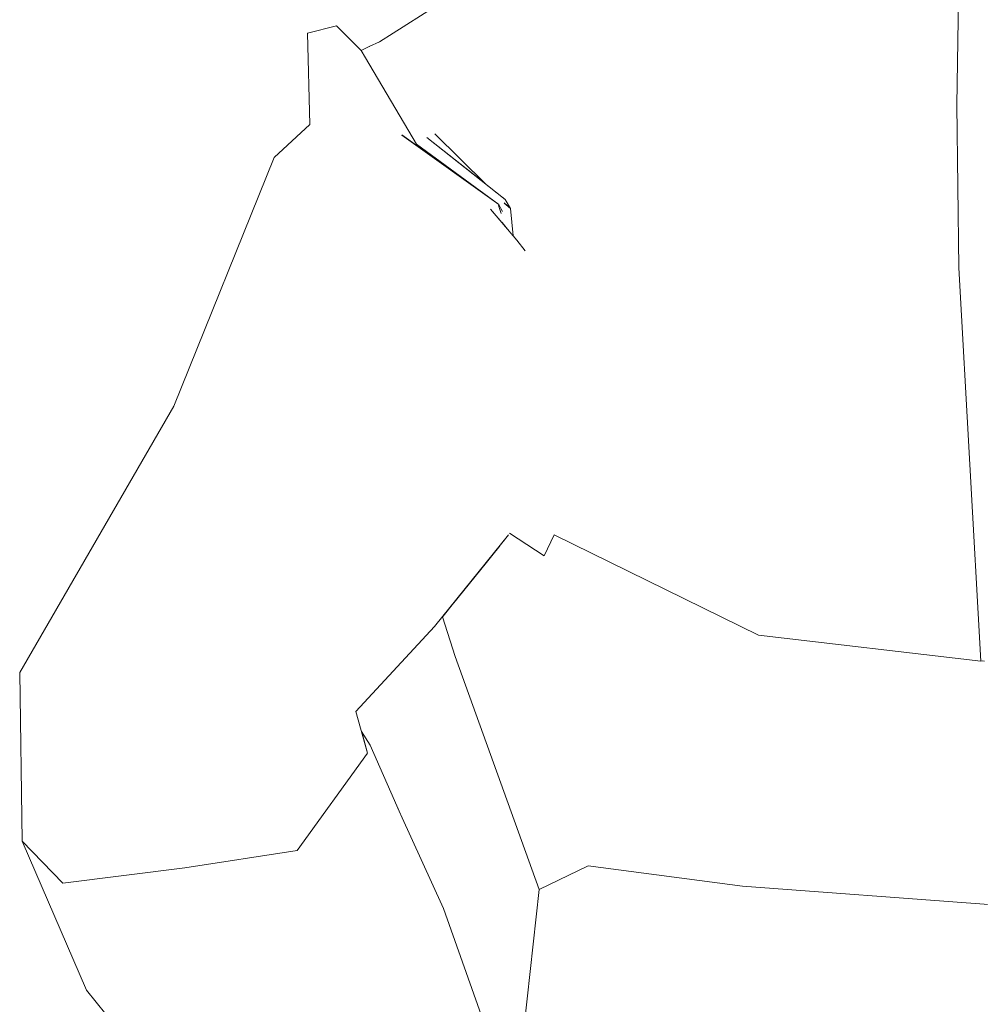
# Model space of a CAD drawing. Header units: millimetres. Extents: x 0 to 650, y -1 to 707.
# Tile 96 of 256: x 477 to 480.31, y 347.74 to 351.12. Entities that reach past the tile are written whole.
import ezdxf
from ezdxf.xclip import XClip

# ---------------------------------------------------------------- set-up
doc = ezdxf.new("R2010")
doc.units = ezdxf.units.MM
doc.header["$MEASUREMENT"] = 0
doc.header["$XCLIPFRAME"] = 0
doc.linetypes.add('Wipeout_Contour', pattern=[1000, 0, -1000])
doc.layers.add('Interior - Mobiliário .ARQ', color=7, linetype='Continuous')

# ---------------------------------------------------------------- blocks, each defined once
blk = doc.blocks.new('Desenho_2_2', base_point=(960.5741, 336.178))
at = {"color": 254, "linetype": 'Wipeout_Contour', "lineweight": 0, "ltscale": 1783.779207}
blk.add_wipeout([(479.1508, 350.7672), (480.2264, 351.4006), (479.4422, 351.4574)], dxfattribs=at).dxf.layer = 'Interior - Mobiliário .ARQ'
at = {"color": 254, "linetype": 'Wipeout_Contour', "lineweight": 0, "ltscale": 1779.694355}
blk.add_wipeout([(478.7085, 350.3643), (478.3185, 350.5394), (478.2378, 350.5251)], dxfattribs=at).dxf.layer = 'Interior - Mobiliário .ARQ'
at = {"color": 254, "linetype": 'Wipeout_Contour', "lineweight": 0, "ltscale": 1776.179411}
blk.add_wipeout([(478.4262, 349.039), (478.5211, 349.4411), (478.0312, 348.7805)], dxfattribs=at).dxf.layer = 'Interior - Mobiliário .ARQ'
at = {"color": 254, "linetype": 'Wipeout_Contour', "lineweight": 0, "ltscale": 1777.119794}
blk.add_wipeout([(478.9526, 348.2175), (479.4828, 348.1481), (479.267, 348.7327)], dxfattribs=at).dxf.layer = 'Interior - Mobiliário .ARQ'
at = {"color": 254, "linetype": 'Wipeout_Contour', "lineweight": 0, "ltscale": 1775.885519}
blk.add_wipeout([(478.1962, 348.6044), (478.3095, 348.3952), (478.2045, 348.6315)], dxfattribs=at).dxf.layer = 'Interior - Mobiliário .ARQ'
at = {"color": 254, "linetype": 'Wipeout_Contour', "lineweight": 0, "ltscale": 1774.47995}
blk.add_wipeout([(478.0686, 348.0066), (478.259, 347.694), (478.4566, 348.0712)], dxfattribs=at).dxf.layer = 'Interior - Mobiliário .ARQ'
at = {"color": 254, "linetype": 'Wipeout_Contour', "lineweight": 0, "ltscale": 1782.966829}
blk.add_wipeout([(480.2264, 351.4006), (479.1508, 350.7672), (480.2187, 350.8284)], dxfattribs=at).dxf.layer = 'Interior - Mobiliário .ARQ'
at = {"color": 254, "linetype": 'Wipeout_Contour', "lineweight": 0, "ltscale": 1778.853115}
blk.add_wipeout([(478.6479, 350.3185), (478.7085, 350.3643), (478.2378, 350.5251)], dxfattribs=at).dxf.layer = 'Interior - Mobiliário .ARQ'
at = {"color": 254, "linetype": 'Wipeout_Contour', "lineweight": 0, "ltscale": 1775.709328}
blk.add_wipeout([(478.0312, 348.7805), (478.1555, 348.747), (478.4262, 349.039)], dxfattribs=at).dxf.layer = 'Interior - Mobiliário .ARQ'
at = {"color": 254, "linetype": 'Wipeout_Contour', "lineweight": 0, "ltscale": 1775.115477}
blk.add_wipeout([(478.2045, 348.6315), (478.175, 348.6786), (478.1962, 348.6044)], dxfattribs=at).dxf.layer = 'Interior - Mobiliário .ARQ'
at = {"color": 254, "linetype": 'Wipeout_Contour', "lineweight": 0, "ltscale": 1774.438381}
blk.add_wipeout([(478.4566, 348.0712), (478.3095, 348.3952), (478.0686, 348.0066)], dxfattribs=at).dxf.layer = 'Interior - Mobiliário .ARQ'
at = {"color": 254, "linetype": 'Wipeout_Contour', "lineweight": 0, "ltscale": 1773.126947}
blk.add_wipeout([(477.6153, 347.812), (477.9078, 347.4968), (478.259, 347.694)], dxfattribs=at).dxf.layer = 'Interior - Mobiliário .ARQ'
at = {"color": 254, "linetype": 'Wipeout_Contour', "lineweight": 0, "ltscale": 2372.583316}
blk.add_wipeout([(478.6451, 350.4841), (478.6184, 350.4714), (478.6569, 350.4257), (478.6545, 350.4557)], dxfattribs=at).dxf.layer = 'Interior - Mobiliário .ARQ'
at = {"color": 254, "linetype": 'Wipeout_Contour', "lineweight": 0, "ltscale": 2371.222826}
blk.add_wipeout([(478.5211, 349.4411), (478.4262, 349.039), (478.9727, 349.8691), (478.9948, 349.9122)], dxfattribs=at).dxf.layer = 'Interior - Mobiliário .ARQ'
at = {"color": 254, "linetype": 'Wipeout_Contour', "lineweight": 0, "ltscale": 1773.208855}
blk.add_wipeout([(478.259, 347.694), (478.0686, 348.0066), (477.6153, 347.812)], dxfattribs=at).dxf.layer = 'Interior - Mobiliário .ARQ'
at = {"color": 254, "linetype": 'Wipeout_Contour', "lineweight": 0, "ltscale": 3556.007179}
blk.add_wipeout([(478.4262, 349.039), (478.68, 349.3538), (478.726, 349.4313), (478.7413, 349.4633), (478.8039, 349.5838), (478.9727, 349.8691)], dxfattribs=at).dxf.layer = 'Interior - Mobiliário .ARQ'
at = {"color": 254, "linetype": 'Wipeout_Contour', "lineweight": 0, "ltscale": 1773.678165}
blk.add_wipeout([(478.0686, 348.0066), (477.9547, 348.27), (477.5692, 348.2105)], dxfattribs=at).dxf.layer = 'Interior - Mobiliário .ARQ'
at = {"color": 254, "linetype": 'Wipeout_Contour', "lineweight": 0, "ltscale": 1777.844397}
blk.add_wipeout([(478.6479, 350.3185), (478.1997, 349.73), (478.5211, 349.4411)], dxfattribs=at).dxf.layer = 'Interior - Mobiliário .ARQ'
at = {"color": 254, "linetype": 'Wipeout_Contour', "lineweight": 0, "ltscale": 1773.515137}
blk.add_wipeout([(477.5692, 348.2105), (477.6153, 347.812), (478.0686, 348.0066)], dxfattribs=at).dxf.layer = 'Interior - Mobiliário .ARQ'
at = {"color": 254, "linetype": 'Wipeout_Contour', "lineweight": 0, "ltscale": 1777.119548}
blk.add_wipeout([(478.2378, 350.5251), (477.8308, 349.8933), (478.1997, 349.73)], dxfattribs=at).dxf.layer = 'Interior - Mobiliário .ARQ'
at = {"color": 254, "linetype": 'Wipeout_Contour', "lineweight": 0, "ltscale": 2372.023348}
blk.add_wipeout([(478.6479, 350.3185), (478.5211, 349.4411), (478.9948, 349.9122), (478.9552, 349.9918)], dxfattribs=at).dxf.layer = 'Interior - Mobiliário .ARQ'
at = {"color": 254, "linetype": 'Wipeout_Contour', "lineweight": 0, "ltscale": 1774.463249}
blk.add_wipeout([(478.1962, 348.6044), (477.9547, 348.27), (478.0686, 348.0066)], dxfattribs=at).dxf.layer = 'Interior - Mobiliário .ARQ'
at = {"color": 254, "linetype": 'Wipeout_Contour', "lineweight": 0, "ltscale": 1772.433819}
blk.add_wipeout([(477.6153, 347.812), (477.5692, 348.2105), (477.1503, 348.1586)], dxfattribs=at).dxf.layer = 'Interior - Mobiliário .ARQ'
at = {"color": 254, "linetype": 'Wipeout_Contour', "lineweight": 0, "ltscale": 1779.008496}
blk.add_wipeout([(478.1997, 349.73), (478.6479, 350.3185), (478.2378, 350.5251)], dxfattribs=at).dxf.layer = 'Interior - Mobiliário .ARQ'
at = {"color": 254, "linetype": 'Wipeout_Contour', "lineweight": 0, "ltscale": 1774.900467}
blk.add_wipeout([(478.0686, 348.0066), (478.3095, 348.3952), (478.1962, 348.6044)], dxfattribs=at).dxf.layer = 'Interior - Mobiliário .ARQ'
at = {"color": 254, "linetype": 'Wipeout_Contour', "lineweight": 0, "ltscale": 1772.021691}
blk.add_wipeout([(477.1503, 348.1586), (477.2316, 347.7911), (477.6153, 347.812)], dxfattribs=at).dxf.layer = 'Interior - Mobiliário .ARQ'
at = {"color": 254, "linetype": 'Wipeout_Contour', "lineweight": 0, "ltscale": 1779.171455}
blk.add_wipeout([(478.7085, 350.3643), (478.6184, 350.4714), (478.2726, 350.6895)], dxfattribs=at).dxf.layer = 'Interior - Mobiliário .ARQ'
at = {"color": 254, "linetype": 'Wipeout_Contour', "lineweight": 0, "ltscale": 1779.505962}
blk.add_wipeout([(478.6479, 350.3185), (478.9552, 349.9918), (478.8142, 350.1536)], dxfattribs=at).dxf.layer = 'Interior - Mobiliário .ARQ'
at = {"color": 254, "linetype": 'Wipeout_Contour', "lineweight": 0, "ltscale": 1775.321653}
blk.add_wipeout([(478.1962, 348.6044), (478.1555, 348.747), (478.0312, 348.7805)], dxfattribs=at).dxf.layer = 'Interior - Mobiliário .ARQ'
at = {"color": 254, "linetype": 'Wipeout_Contour', "lineweight": 0, "ltscale": 1774.427652}
blk.add_wipeout([(478.259, 347.694), (478.6933, 347.4024), (478.4566, 348.0712)], dxfattribs=at).dxf.layer = 'Interior - Mobiliário .ARQ'
at = {"color": 254, "linetype": 'Wipeout_Contour', "lineweight": 0, "ltscale": 1771.802998}
blk.add_wipeout([(477.2316, 347.7911), (477.5088, 347.4497), (477.9078, 347.4968)], dxfattribs=at).dxf.layer = 'Interior - Mobiliário .ARQ'
at = {"layer": 'Interior - Mobiliário .ARQ', "color": 7, "linetype": 'Continuous', "lineweight": 0}
for p, q in [((478.3095, 348.3952), (478.4566, 348.0712)), ((478.4566, 348.0712), (478.6933, 347.4024))]:
    blk.add_line(p, q, dxfattribs=at)
at = {"color": 254, "linetype": 'Wipeout_Contour', "lineweight": 0, "ltscale": 1779.647996}
blk.add_wipeout([(478.2726, 350.6895), (478.3185, 350.5394), (478.7085, 350.3643)], dxfattribs=at).dxf.layer = 'Interior - Mobiliário .ARQ'
at = {"color": 254, "linetype": 'Wipeout_Contour', "lineweight": 0, "ltscale": 1775.140378}
blk.add_wipeout([(478.0312, 348.7805), (477.9547, 348.27), (478.1962, 348.6044)], dxfattribs=at).dxf.layer = 'Interior - Mobiliário .ARQ'
at = {"color": 254, "linetype": 'Wipeout_Contour', "lineweight": 0, "ltscale": 1772.443416}
blk.add_wipeout([(477.9078, 347.4968), (477.6153, 347.812), (477.2316, 347.7911)], dxfattribs=at).dxf.layer = 'Interior - Mobiliário .ARQ'
at = {"layer": 'Interior - Mobiliário .ARQ', "color": 7, "linetype": 'Continuous', "lineweight": 0}
for p, q in [((478.1555, 348.747), (478.1962, 348.6044)), ((478.2045, 348.6315), (478.175, 348.6786)), ((478.3095, 348.3952), (478.2045, 348.6315))]:
    blk.add_line(p, q, dxfattribs=at)
at = {"color": 254, "linetype": 'Wipeout_Contour', "lineweight": 0, "ltscale": 1779.958138}
blk.add_wipeout([(478.6451, 350.4841), (478.311, 350.7255), (478.2726, 350.6895)], dxfattribs=at).dxf.layer = 'Interior - Mobiliário .ARQ'
at = {"color": 254, "linetype": 'Wipeout_Contour', "lineweight": 0, "ltscale": 2966.367188}
blk.add_wipeout([(478.7085, 350.3643), (478.6479, 350.3185), (478.8142, 350.1536), (478.7479, 350.2884), (478.7427, 350.3121)], dxfattribs=at).dxf.layer = 'Interior - Mobiliário .ARQ'
at = {"color": 254, "linetype": 'Wipeout_Contour', "lineweight": 0, "ltscale": 1774.582692}
blk.add_wipeout([(477.9547, 348.27), (478.0312, 348.7805), (477.6245, 348.7854)], dxfattribs=at).dxf.layer = 'Interior - Mobiliário .ARQ'
at = {"color": 254, "linetype": 'Wipeout_Contour', "lineweight": 0, "ltscale": 1771.842916}
blk.add_wipeout([(477.2316, 347.7911), (477.1503, 348.1586), (477.0109, 348.3029)], dxfattribs=at).dxf.layer = 'Interior - Mobiliário .ARQ'
at = {"layer": 'Interior - Mobiliário .ARQ', "color": 7, "linetype": 'Continuous', "lineweight": 0}
blk.add_line((477.2316, 347.7911), (477.5088, 347.4497), dxfattribs=at)
at = {"color": 254, "linetype": 'Wipeout_Contour', "lineweight": 0, "ltscale": 1778.921607}
blk.add_wipeout([(478.2726, 350.6895), (478.6184, 350.4714), (478.6451, 350.4841)], dxfattribs=at).dxf.layer = 'Interior - Mobiliário .ARQ'
at = {"color": 254, "linetype": 'Wipeout_Contour', "lineweight": 0, "ltscale": 1779.290281}
blk.add_wipeout([(478.7085, 350.3643), (478.7427, 350.3121), (478.7373, 350.3284)], dxfattribs=at).dxf.layer = 'Interior - Mobiliário .ARQ'
at = {"color": 254, "linetype": 'Wipeout_Contour', "lineweight": 0, "ltscale": 4746.600275}
blk.add_wipeout([(478.7479, 350.2884), (478.8142, 350.1536), (478.9552, 349.9918), (478.9948, 349.9122), (478.9727, 349.8691), (478.8039, 349.5838), (478.8367, 349.353), (479.2522, 350.2177)], dxfattribs=at).dxf.layer = 'Interior - Mobiliário .ARQ'
at = {"color": 254, "linetype": 'Wipeout_Contour', "lineweight": 0, "ltscale": 1773.890828}
blk.add_wipeout([(477.6245, 348.7854), (477.5692, 348.2105), (477.9547, 348.27)], dxfattribs=at).dxf.layer = 'Interior - Mobiliário .ARQ'
at = {"layer": 'Interior - Mobiliário .ARQ', "color": 7, "linetype": 'Continuous', "lineweight": 0}
blk.add_line((478.1962, 348.6044), (477.9547, 348.27), dxfattribs=at)
at = {"color": 254, "linetype": 'Wipeout_Contour', "lineweight": 0, "ltscale": 1778.98134}
blk.add_wipeout([(478.6296, 350.4991), (478.311, 350.7255), (478.6451, 350.4841)], dxfattribs=at).dxf.layer = 'Interior - Mobiliário .ARQ'
at = {"color": 254, "linetype": 'Wipeout_Contour', "lineweight": 0, "ltscale": 1779.205048}
blk.add_wipeout([(478.8367, 349.353), (479.5375, 349.0096), (479.2522, 350.2177)], dxfattribs=at).dxf.layer = 'Interior - Mobiliário .ARQ'
at = {"color": 254, "linetype": 'Wipeout_Contour', "lineweight": 0, "ltscale": 1773.75889}
blk.add_wipeout([(477.6245, 348.7854), (477.2055, 348.8273), (477.1503, 348.1586)], dxfattribs=at).dxf.layer = 'Interior - Mobiliário .ARQ'
at = {"color": 254, "linetype": 'Wipeout_Contour', "lineweight": 0, "ltscale": 1780.011755}
blk.add_wipeout([(478.647, 350.4865), (478.3634, 350.6939), (478.3141, 350.7265)], dxfattribs=at).dxf.layer = 'Interior - Mobiliário .ARQ'
at = {"color": 254, "linetype": 'Wipeout_Contour', "lineweight": 0, "ltscale": 1781.559798}
blk.add_wipeout([(480.2248, 350.27), (479.2522, 350.2177), (480.3008, 348.9202)], dxfattribs=at).dxf.layer = 'Interior - Mobiliário .ARQ'
at = {"color": 254, "linetype": 'Wipeout_Contour', "lineweight": 0, "ltscale": 1775.886506}
blk.add_wipeout([(478.1997, 349.73), (477.8308, 349.8933), (477.2055, 348.8273)], dxfattribs=at).dxf.layer = 'Interior - Mobiliário .ARQ'
at = {"color": 254, "linetype": 'Wipeout_Contour', "lineweight": 0, "ltscale": 1778.156138}
blk.add_wipeout([(478.8039, 349.5838), (478.7413, 349.4633), (478.8367, 349.353)], dxfattribs=at).dxf.layer = 'Interior - Mobiliário .ARQ'
at = {"color": 254, "linetype": 'Wipeout_Contour', "lineweight": 0, "ltscale": 1772.56557}
blk.add_wipeout([(477.1503, 348.1586), (477.5692, 348.2105), (477.6245, 348.7854)], dxfattribs=at).dxf.layer = 'Interior - Mobiliário .ARQ'
at = {"layer": 'Interior - Mobiliário .ARQ', "color": 7, "linetype": 'Continuous', "lineweight": 0}
blk.add_line((477.9547, 348.27), (477.5692, 348.2105), dxfattribs=at)
at = {"color": 254, "linetype": 'Wipeout_Contour', "lineweight": 0, "ltscale": 1776.374159}
blk.add_wipeout([(477.5306, 349.7947), (477.8308, 349.8933), (477.8753, 350.6487)], dxfattribs=at).dxf.layer = 'Interior - Mobiliário .ARQ'
at = {"color": 254, "linetype": 'Wipeout_Contour', "lineweight": 0, "ltscale": 3560.57016}
blk.add_wipeout([(478.6589, 350.4627), (478.6569, 350.4257), (478.6954, 350.3799), (478.687, 350.4731), (478.6658, 350.4911), (478.6544, 350.4718)], dxfattribs=at).dxf.layer = 'Interior - Mobiliário .ARQ'
at = {"color": 254, "linetype": 'Wipeout_Contour', "lineweight": 0, "ltscale": 1780.266402}
blk.add_wipeout([(479.2522, 350.2177), (479.5375, 349.0096), (480.3008, 348.9202)], dxfattribs=at).dxf.layer = 'Interior - Mobiliário .ARQ'
at = {"color": 254, "linetype": 'Wipeout_Contour', "lineweight": 0, "ltscale": 1774.760015}
blk.add_wipeout([(477.2055, 348.8273), (477.6245, 348.7854), (478.1997, 349.73)], dxfattribs=at).dxf.layer = 'Interior - Mobiliário .ARQ'
at = {"color": 254, "linetype": 'Wipeout_Contour', "lineweight": 0, "ltscale": 2371.074588}
blk.add_wipeout([(478.7413, 349.4633), (478.726, 349.4313), (478.8022, 349.281), (478.8367, 349.353)], dxfattribs=at).dxf.layer = 'Interior - Mobiliário .ARQ'
at = {"color": 254, "linetype": 'Wipeout_Contour', "lineweight": 0, "ltscale": 1782.048978}
blk.add_wipeout([(480.2187, 350.8284), (479.2522, 350.2177), (480.2248, 350.27)], dxfattribs=at).dxf.layer = 'Interior - Mobiliário .ARQ'
at = {"color": 254, "linetype": 'Wipeout_Contour', "lineweight": 0, "ltscale": 1778.416724}
blk.add_wipeout([(477.8753, 350.6487), (477.8308, 349.8933), (478.2378, 350.5251)], dxfattribs=at).dxf.layer = 'Interior - Mobiliário .ARQ'
at = {"color": 254, "linetype": 'Wipeout_Contour', "lineweight": 0, "ltscale": 1776.389981}
blk.add_wipeout([(478.5211, 349.4411), (478.1997, 349.73), (477.6245, 348.7854)], dxfattribs=at).dxf.layer = 'Interior - Mobiliário .ARQ'
at = {"color": 254, "linetype": 'Wipeout_Contour', "lineweight": 0, "ltscale": 1778.08637}
blk.add_wipeout([(478.726, 349.4313), (478.683, 349.3587), (478.8022, 349.281)], dxfattribs=at).dxf.layer = 'Interior - Mobiliário .ARQ'
at = {"color": 254, "linetype": 'Wipeout_Contour', "lineweight": 0, "ltscale": 1779.990108}
blk.add_wipeout([(480.3008, 348.9202), (479.5375, 349.0096), (480.3076, 348.8153)], dxfattribs=at).dxf.layer = 'Interior - Mobiliário .ARQ'
at = {"color": 254, "linetype": 'Wipeout_Contour', "lineweight": 0, "ltscale": 1772.810764}
blk.add_wipeout([(477.1503, 348.1586), (477.2055, 348.8273), (477.0021, 348.8813)], dxfattribs=at).dxf.layer = 'Interior - Mobiliário .ARQ'
at = {"color": 254, "linetype": 'Wipeout_Contour', "lineweight": 0, "ltscale": 1782.681092}
blk.add_wipeout([(480.2187, 350.8284), (479.1508, 350.7672), (479.2522, 350.2177)], dxfattribs=at).dxf.layer = 'Interior - Mobiliário .ARQ'
at = {"color": 254, "linetype": 'Wipeout_Contour', "lineweight": 0, "ltscale": 1778.381865}
blk.add_wipeout([(477.9973, 350.761), (478.2378, 350.5251), (478.3185, 350.5394)], dxfattribs=at).dxf.layer = 'Interior - Mobiliário .ARQ'
at = {"color": 254, "linetype": 'Wipeout_Contour', "lineweight": 0, "ltscale": 1775.441021}
blk.add_wipeout([(477.6245, 348.7854), (478.0312, 348.7805), (478.5211, 349.4411)], dxfattribs=at).dxf.layer = 'Interior - Mobiliário .ARQ'
at = {"color": 254, "linetype": 'Wipeout_Contour', "lineweight": 0, "ltscale": 2370.39807}
blk.add_wipeout([(478.6601, 349.3291), (478.6494, 349.3158), (478.7456, 349.2138), (478.7605, 349.2373)], dxfattribs=at).dxf.layer = 'Interior - Mobiliário .ARQ'
at = {"color": 254, "linetype": 'Wipeout_Contour', "lineweight": 0, "ltscale": 1779.968752}
blk.add_wipeout([(479.4269, 348.9162), (480.3076, 348.8153), (479.5375, 349.0096)], dxfattribs=at).dxf.layer = 'Interior - Mobiliário .ARQ'
at = {"color": 254, "linetype": 'Wipeout_Contour', "lineweight": 0, "ltscale": 1772.457424}
blk.add_wipeout([(477.0021, 348.8813), (477.0109, 348.3029), (477.1503, 348.1586)], dxfattribs=at).dxf.layer = 'Interior - Mobiliário .ARQ'
at = {"layer": 'Interior - Mobiliário .ARQ', "color": 7, "linetype": 'Continuous', "lineweight": 0}
for p, q in [((478.4262, 349.039), (478.1555, 348.747)), ((477.1503, 348.1586), (477.0109, 348.3029)), ((477.2316, 347.7911), (477.0109, 348.3029)), ((477.5692, 348.2105), (477.1503, 348.1586))]:
    blk.add_line(p, q, dxfattribs=at)
at = {"color": 254, "linetype": 'Wipeout_Contour', "lineweight": 0, "ltscale": 1778.696017}
blk.add_wipeout([(477.9973, 350.761), (477.8753, 350.6487), (478.2378, 350.5251)], dxfattribs=at).dxf.layer = 'Interior - Mobiliário .ARQ'
at = {"color": 254, "linetype": 'Wipeout_Contour', "lineweight": 0, "ltscale": 1774.258702}
blk.add_wipeout([(477.0021, 348.8813), (477.2055, 348.8273), (477.8308, 349.8933)], dxfattribs=at).dxf.layer = 'Interior - Mobiliário .ARQ'
at = {"color": 254, "linetype": 'Wipeout_Contour', "lineweight": 0, "ltscale": 2963.797125}
blk.add_wipeout([(478.68, 349.3538), (478.6601, 349.3291), (478.7605, 349.2373), (478.8022, 349.281), (478.683, 349.3587)], dxfattribs=at).dxf.layer = 'Interior - Mobiliário .ARQ'
at = {"color": 254, "linetype": 'Wipeout_Contour', "lineweight": 0, "ltscale": 1779.444219}
blk.add_wipeout([(479.3066, 348.7977), (480.3076, 348.8153), (479.4269, 348.9162)], dxfattribs=at).dxf.layer = 'Interior - Mobiliário .ARQ'
at = {"color": 254, "linetype": 'Wipeout_Contour', "lineweight": 0, "ltscale": 1778.784821}
blk.add_wipeout([(478.2726, 350.6895), (477.9973, 350.761), (478.3185, 350.5394)], dxfattribs=at).dxf.layer = 'Interior - Mobiliário .ARQ'
at = {"color": 254, "linetype": 'Wipeout_Contour', "lineweight": 0, "ltscale": 1782.528379}
blk.add_wipeout([(480.237, 350.2704), (480.3128, 348.9205), (481.0605, 349.0576)], dxfattribs=at).dxf.layer = 'Interior - Mobiliário .ARQ'
at = {"color": 254, "linetype": 'Wipeout_Contour', "lineweight": 0, "ltscale": 1775.278877}
blk.add_wipeout([(477.8308, 349.8933), (477.5306, 349.7947), (477.0021, 348.8813)], dxfattribs=at).dxf.layer = 'Interior - Mobiliário .ARQ'
at = {"color": 254, "linetype": 'Wipeout_Contour', "lineweight": 0, "ltscale": 1778.904409}
blk.add_wipeout([(478.8367, 349.353), (478.8022, 349.281), (479.4269, 348.9162)], dxfattribs=at).dxf.layer = 'Interior - Mobiliário .ARQ'
at = {"color": 254, "linetype": 'Wipeout_Contour', "lineweight": 0, "ltscale": 2370.319816}
blk.add_wipeout([(478.6494, 349.3158), (478.5783, 349.2276), (478.6395, 349.0485), (478.7456, 349.2138)], dxfattribs=at).dxf.layer = 'Interior - Mobiliário .ARQ'
at = {"color": 254, "linetype": 'Wipeout_Contour', "lineweight": 0, "ltscale": 1779.753261}
blk.add_wipeout([(480.3076, 348.8153), (479.3066, 348.7977), (480.3222, 348.679)], dxfattribs=at).dxf.layer = 'Interior - Mobiliário .ARQ'
at = {"layer": 'Interior - Mobiliário .ARQ', "color": 7, "linetype": 'Continuous', "lineweight": 0}
for p, q in [((477.5306, 349.7947), (477.8753, 350.6487)), ((477.0021, 348.8813), (477.5306, 349.7947)), ((480.3008, 348.9202), (480.3069, 348.9208)), ((480.3069, 348.9208), (480.3128, 348.9205)), ((477.0021, 348.8813), (477.0109, 348.3029))]:
    blk.add_line(p, q, dxfattribs=at)
at = {"color": 254, "linetype": 'Wipeout_Contour', "lineweight": 0, "ltscale": 1779.213685}
blk.add_wipeout([(477.9893, 351.0754), (477.9973, 350.761), (478.2726, 350.6895)], dxfattribs=at).dxf.layer = 'Interior - Mobiliário .ARQ'
at = {"color": 254, "linetype": 'Wipeout_Contour', "lineweight": 0, "ltscale": 1783.970965}
blk.add_wipeout([(481.0605, 349.0576), (481.2129, 350.2723), (480.237, 350.2704)], dxfattribs=at).dxf.layer = 'Interior - Mobiliário .ARQ'
at = {"color": 254, "linetype": 'Wipeout_Contour', "lineweight": 0, "ltscale": 1778.336775}
blk.add_wipeout([(479.5375, 349.0096), (478.8367, 349.353), (479.4269, 348.9162)], dxfattribs=at).dxf.layer = 'Interior - Mobiliário .ARQ'
at = {"color": 254, "linetype": 'Wipeout_Contour', "lineweight": 0, "ltscale": 2369.723962}
blk.add_wipeout([(478.5783, 349.2276), (478.4944, 349.1235), (478.4963, 348.9364), (478.6395, 349.0485)], dxfattribs=at).dxf.layer = 'Interior - Mobiliário .ARQ'
at = {"color": 254, "linetype": 'Wipeout_Contour', "lineweight": 0, "ltscale": 1779.384058}
blk.add_wipeout([(479.3066, 348.7977), (479.267, 348.7327), (480.3222, 348.679)], dxfattribs=at).dxf.layer = 'Interior - Mobiliário .ARQ'
at = {"layer": 'Interior - Mobiliário .ARQ', "color": 7, "linetype": 'Continuous', "lineweight": 0}
blk.add_line((480.3008, 348.9202), (479.5375, 349.0096), dxfattribs=at)
at = {"color": 254, "linetype": 'Wipeout_Contour', "lineweight": 0, "ltscale": 1779.755801}
blk.add_wipeout([(478.0895, 351.0997), (477.9893, 351.0754), (478.311, 350.7255)], dxfattribs=at).dxf.layer = 'Interior - Mobiliário .ARQ'
at = {"color": 254, "linetype": 'Wipeout_Contour', "lineweight": 0, "ltscale": 1784.581726}
blk.add_wipeout([(480.237, 350.2704), (481.2129, 350.2723), (481.3119, 350.8322)], dxfattribs=at).dxf.layer = 'Interior - Mobiliário .ARQ'
at = {"color": 254, "linetype": 'Wipeout_Contour', "lineweight": 0, "ltscale": 1778.634415}
blk.add_wipeout([(478.8022, 349.281), (478.7605, 349.2373), (479.3066, 348.7977)], dxfattribs=at).dxf.layer = 'Interior - Mobiliário .ARQ'
at = {"color": 254, "linetype": 'Wipeout_Contour', "lineweight": 0, "ltscale": 2368.955478}
blk.add_wipeout([(478.4531, 349.0723), (478.4963, 348.9364), (478.4944, 349.1235), (478.4831, 349.1095)], dxfattribs=at).dxf.layer = 'Interior - Mobiliário .ARQ'
at = {"color": 254, "linetype": 'Wipeout_Contour', "lineweight": 0, "ltscale": 1779.401989}
blk.add_wipeout([(480.3222, 348.679), (479.267, 348.7327), (480.3336, 348.6078)], dxfattribs=at).dxf.layer = 'Interior - Mobiliário .ARQ'
at = {"color": 254, "linetype": 'Wipeout_Contour', "lineweight": 0, "ltscale": 1778.703841}
blk.add_wipeout([(478.311, 350.7255), (477.9893, 351.0754), (478.2726, 350.6895)], dxfattribs=at).dxf.layer = 'Interior - Mobiliário .ARQ'
at = {"color": 254, "linetype": 'Wipeout_Contour', "lineweight": 0, "ltscale": 1785.428431}
blk.add_wipeout([(481.3119, 350.8322), (480.2308, 350.8288), (480.237, 350.2704)], dxfattribs=at).dxf.layer = 'Interior - Mobiliário .ARQ'
at = {"color": 254, "linetype": 'Wipeout_Contour', "lineweight": 0, "ltscale": 1778.001732}
blk.add_wipeout([(479.3066, 348.7977), (479.4269, 348.9162), (478.8022, 349.281)], dxfattribs=at).dxf.layer = 'Interior - Mobiliário .ARQ'
at = {"color": 254, "linetype": 'Wipeout_Contour', "lineweight": 0, "ltscale": 1778.442264}
blk.add_wipeout([(480.3123, 348.0857), (479.267, 348.7327), (479.4828, 348.1481)], dxfattribs=at).dxf.layer = 'Interior - Mobiliário .ARQ'
at = {"layer": 'Interior - Mobiliário .ARQ', "color": 7, "linetype": 'Continuous', "lineweight": 0}
for p, q in [((477.9973, 350.761), (477.9893, 351.0754)), ((477.8753, 350.6487), (477.9973, 350.761)), ((480.3008, 348.9202), (480.2248, 350.27)), ((478.683, 349.3587), (478.8022, 349.281)), ((478.8022, 349.281), (478.8367, 349.353))]:
    blk.add_line(p, q, dxfattribs=at)
at = {"color": 254, "linetype": 'Wipeout_Contour', "lineweight": 0, "ltscale": 1786.207904}
blk.add_wipeout([(480.2264, 351.4006), (480.2308, 350.8288), (481.0785, 351.5031)], dxfattribs=at).dxf.layer = 'Interior - Mobiliário .ARQ'
at = {"color": 254, "linetype": 'Wipeout_Contour', "lineweight": 0, "ltscale": 1780.090504}
blk.add_wipeout([(478.0993, 351.0895), (478.0895, 351.0997), (478.311, 350.7255)], dxfattribs=at).dxf.layer = 'Interior - Mobiliário .ARQ'
at = {"color": 254, "linetype": 'Wipeout_Contour', "lineweight": 0, "ltscale": 1779.192274}
blk.add_wipeout([(480.3336, 348.6078), (479.267, 348.7327), (480.3123, 348.0857)], dxfattribs=at).dxf.layer = 'Interior - Mobiliário .ARQ'
at = {"color": 254, "linetype": 'Wipeout_Contour', "lineweight": 0, "ltscale": 1785.623052}
blk.add_wipeout([(481.0785, 351.5031), (480.2308, 350.8288), (481.3119, 350.8322)], dxfattribs=at).dxf.layer = 'Interior - Mobiliário .ARQ'
at = {"color": 254, "linetype": 'Wipeout_Contour', "lineweight": 0, "ltscale": 1779.013911}
blk.add_wipeout([(478.1737, 351.0154), (478.3141, 350.7265), (478.3634, 350.6939)], dxfattribs=at).dxf.layer = 'Interior - Mobiliário .ARQ'
at = {"color": 254, "linetype": 'Wipeout_Contour', "lineweight": 0, "ltscale": 1778.543174}
blk.add_wipeout([(478.7605, 349.2373), (478.7456, 349.2138), (479.267, 348.7327)], dxfattribs=at).dxf.layer = 'Interior - Mobiliário .ARQ'
at = {"layer": 'Interior - Mobiliário .ARQ', "color": 7, "linetype": 'Continuous', "lineweight": 0}
for p, q in [((480.2187, 350.8284), (480.2264, 351.4006)), ((480.2248, 350.27), (480.2187, 350.8284))]:
    blk.add_line(p, q, dxfattribs=at)
at = {"color": 254, "linetype": 'Wipeout_Contour', "lineweight": 0, "ltscale": 1779.763756}
blk.add_wipeout([(478.0993, 351.0895), (478.3141, 350.7265), (478.1737, 351.0154)], dxfattribs=at).dxf.layer = 'Interior - Mobiliário .ARQ'
at = {"color": 254, "linetype": 'Wipeout_Contour', "lineweight": 0, "ltscale": 1777.53944}
blk.add_wipeout([(479.267, 348.7327), (479.3066, 348.7977), (478.7605, 349.2373)], dxfattribs=at).dxf.layer = 'Interior - Mobiliário .ARQ'
at = {"layer": 'Interior - Mobiliário .ARQ', "color": 7, "linetype": 'Continuous', "lineweight": 0}
for p, q in [((477.9893, 351.0754), (478.0895, 351.0997)), ((478.0895, 351.0997), (478.0993, 351.0895))]:
    blk.add_line(p, q, dxfattribs=at)
at = {"color": 254, "linetype": 'Wipeout_Contour', "lineweight": 0, "ltscale": 1780.079579}
blk.add_wipeout([(478.5206, 351.2267), (478.2375, 351.0457), (478.6143, 350.7514)], dxfattribs=at).dxf.layer = 'Interior - Mobiliário .ARQ'
at = {"color": 254, "linetype": 'Wipeout_Contour', "lineweight": 0, "ltscale": 1777.455756}
blk.add_wipeout([(478.6395, 349.0485), (478.9526, 348.2175), (478.7456, 349.2138)], dxfattribs=at).dxf.layer = 'Interior - Mobiliário .ARQ'
at = {"color": 254, "linetype": 'Wipeout_Contour', "lineweight": 0, "ltscale": 1779.585645}
blk.add_wipeout([(478.6143, 350.7514), (478.2375, 351.0457), (478.4268, 350.7293)], dxfattribs=at).dxf.layer = 'Interior - Mobiliário .ARQ'
at = {"color": 254, "linetype": 'Wipeout_Contour', "lineweight": 0, "ltscale": 1777.543195}
blk.add_wipeout([(479.267, 348.7327), (478.7456, 349.2138), (478.9526, 348.2175)], dxfattribs=at).dxf.layer = 'Interior - Mobiliário .ARQ'
at = {"color": 254, "linetype": 'Wipeout_Contour', "lineweight": 0, "ltscale": 2372.739031}
blk.add_wipeout([(478.4268, 350.7293), (478.6021, 350.5568), (478.6612, 350.5101), (478.6143, 350.7514)], dxfattribs=at).dxf.layer = 'Interior - Mobiliário .ARQ'
at = {"color": 254, "linetype": 'Wipeout_Contour', "lineweight": 0, "ltscale": 1776.806068}
blk.add_wipeout([(478.6395, 349.0485), (478.4963, 348.9364), (478.7852, 348.136)], dxfattribs=at).dxf.layer = 'Interior - Mobiliário .ARQ'
at = {"layer": 'Interior - Mobiliário .ARQ', "color": 7, "linetype": 'Continuous', "lineweight": 0}
blk.add_line((478.4963, 348.9364), (478.4531, 349.0723), dxfattribs=at)
at = {"color": 254, "linetype": 'Wipeout_Contour', "lineweight": 0, "ltscale": 1780.790844}
blk.add_wipeout([(479.1508, 350.7672), (478.5206, 351.2267), (478.6143, 350.7514)], dxfattribs=at).dxf.layer = 'Interior - Mobiliário .ARQ'
at = {"color": 254, "linetype": 'Wipeout_Contour', "lineweight": 0, "ltscale": 1779.031183}
blk.add_wipeout([(478.4268, 350.7293), (478.2012, 351.0287), (478.3997, 350.7164)], dxfattribs=at).dxf.layer = 'Interior - Mobiliário .ARQ'
at = {"color": 254, "linetype": 'Wipeout_Contour', "lineweight": 0, "ltscale": 1780.135971}
blk.add_wipeout([(478.6645, 350.4922), (478.687, 350.4731), (478.6686, 350.5043)], dxfattribs=at).dxf.layer = 'Interior - Mobiliário .ARQ'
at = {"color": 254, "linetype": 'Wipeout_Contour', "lineweight": 0, "ltscale": 1776.312641}
blk.add_wipeout([(478.6395, 349.0485), (478.7852, 348.136), (478.9526, 348.2175)], dxfattribs=at).dxf.layer = 'Interior - Mobiliário .ARQ'
at = {"layer": 'Interior - Mobiliário .ARQ', "color": 7, "linetype": 'Continuous', "lineweight": 0}
for p, q in [((478.4262, 349.039), (478.68, 349.3538)), ((479.5375, 349.0096), (478.8367, 349.353))]:
    blk.add_line(p, q, dxfattribs=at)
at = {"color": 254, "linetype": 'Wipeout_Contour', "lineweight": 0, "ltscale": 1781.81826}
blk.add_wipeout([(479.4422, 351.4574), (478.5206, 351.2267), (479.1508, 350.7672)], dxfattribs=at).dxf.layer = 'Interior - Mobiliário .ARQ'
at = {"color": 254, "linetype": 'Wipeout_Contour', "lineweight": 0, "ltscale": 1780.209778}
blk.add_wipeout([(478.4268, 350.7293), (478.2375, 351.0457), (478.2012, 351.0287)], dxfattribs=at).dxf.layer = 'Interior - Mobiliário .ARQ'
at = {"color": 254, "linetype": 'Wipeout_Contour', "lineweight": 0, "ltscale": 1777.008612}
blk.add_wipeout([(478.9526, 348.2175), (478.9122, 347.5329), (479.4828, 348.1481)], dxfattribs=at).dxf.layer = 'Interior - Mobiliário .ARQ'
at = {"layer": 'Interior - Mobiliário .ARQ', "color": 7, "linetype": 'Continuous', "lineweight": 0}
blk.add_line((478.5206, 351.2267), (478.2375, 351.0457), dxfattribs=at)
at = {"color": 254, "linetype": 'Wipeout_Contour', "lineweight": 0, "ltscale": 1780.199173}
blk.add_wipeout([(478.3997, 350.7164), (478.6021, 350.5568), (478.4268, 350.7293)], dxfattribs=at).dxf.layer = 'Interior - Mobiliário .ARQ'
at = {"color": 254, "linetype": 'Wipeout_Contour', "lineweight": 0, "ltscale": 1775.800891}
blk.add_wipeout([(478.9122, 347.5329), (479.4332, 347.4824), (479.4828, 348.1481)], dxfattribs=at).dxf.layer = 'Interior - Mobiliário .ARQ'
at = {"color": 254, "linetype": 'Wipeout_Contour', "lineweight": 0, "ltscale": 5340.768462}
blk.add_wipeout([(479.2522, 350.2177), (478.6143, 350.7514), (478.6612, 350.5101), (478.687, 350.4731), (478.6954, 350.3799), (478.7085, 350.3643), (478.7373, 350.3284), (478.7427, 350.3121), (478.7479, 350.2884)], dxfattribs=at).dxf.layer = 'Interior - Mobiliário .ARQ'
at = {"color": 254, "linetype": 'Wipeout_Contour', "lineweight": 0, "ltscale": 1775.124203}
blk.add_wipeout([(478.7852, 348.136), (478.7204, 347.5466), (478.9122, 347.5329)], dxfattribs=at).dxf.layer = 'Interior - Mobiliário .ARQ'
at = {"color": 254, "linetype": 'Wipeout_Contour', "lineweight": 0, "ltscale": 1777.531743}
blk.add_wipeout([(479.4332, 347.4824), (480.2677, 347.3955), (479.4828, 348.1481)], dxfattribs=at).dxf.layer = 'Interior - Mobiliário .ARQ'
at = {"color": 254, "linetype": 'Wipeout_Contour', "lineweight": 0, "ltscale": 1780.780569}
blk.add_wipeout([(479.2522, 350.2177), (479.1508, 350.7672), (478.6143, 350.7514)], dxfattribs=at).dxf.layer = 'Interior - Mobiliário .ARQ'
at = {"color": 254, "linetype": 'Wipeout_Contour', "lineweight": 0, "ltscale": 1775.870093}
blk.add_wipeout([(478.9526, 348.2175), (478.7852, 348.136), (478.9122, 347.5329)], dxfattribs=at).dxf.layer = 'Interior - Mobiliário .ARQ'
at = {"color": 254, "linetype": 'Wipeout_Contour', "lineweight": 0, "ltscale": 1778.350036}
blk.add_wipeout([(480.3123, 348.0857), (479.4828, 348.1481), (480.2677, 347.3955)], dxfattribs=at).dxf.layer = 'Interior - Mobiliário .ARQ'
at = {"layer": 'Interior - Mobiliário .ARQ', "color": 7, "linetype": 'Continuous', "lineweight": 0}
for p, q in [((478.6954, 350.3799), (478.687, 350.4731)), ((478.7085, 350.3643), (478.7373, 350.3284)), ((478.7852, 348.136), (478.4963, 348.9364)), ((478.7852, 348.136), (478.9526, 348.2175)), ((479.4828, 348.1481), (478.9526, 348.2175)), ((478.7204, 347.5466), (478.7852, 348.136))]:
    blk.add_line(p, q, dxfattribs=at)
at = {"color": 254, "linetype": 'Wipeout_Contour', "lineweight": 0, "ltscale": 1780.271862}
blk.add_wipeout([(478.6468, 350.4806), (478.6532, 350.4605), (478.647, 350.4865)], dxfattribs=at).dxf.layer = 'Interior - Mobiliário .ARQ'
at = {"color": 254, "linetype": 'Wipeout_Contour', "lineweight": 0, "ltscale": 1779.444875}
blk.add_wipeout([(480.3238, 348.0847), (480.2788, 347.3945), (481.1136, 347.3166)], dxfattribs=at).dxf.layer = 'Interior - Mobiliário .ARQ'
at = {"layer": 'Interior - Mobiliário .ARQ', "color": 7, "linetype": 'Continuous', "lineweight": 0}
for p, q in [((480.3123, 348.0857), (479.4828, 348.1481)), ((480.3238, 348.0847), (480.3123, 348.0857))]:
    blk.add_line(p, q, dxfattribs=at)
at = {"color": 254, "linetype": 'Wipeout_Contour', "lineweight": 0, "ltscale": 2372.898317}
blk.add_wipeout([(478.6686, 350.5043), (478.647, 350.4865), (478.6544, 350.4718), (478.6658, 350.4911)], dxfattribs=at).dxf.layer = 'Interior - Mobiliário .ARQ'
at = {"color": 254, "linetype": 'Wipeout_Contour', "lineweight": 0, "ltscale": 1779.075977}
blk.add_wipeout([(478.3634, 350.6939), (478.647, 350.4865), (478.6686, 350.5043)], dxfattribs=at).dxf.layer = 'Interior - Mobiliário .ARQ'
at = {"layer": 'Interior - Mobiliário .ARQ', "color": 7, "linetype": 'Continuous', "lineweight": 0}
for p, q in [((478.7085, 350.3643), (478.6184, 350.4714)), ((478.6545, 350.4557), (478.6451, 350.4841)), ((478.6468, 350.4789), (478.647, 350.4865)), ((478.647, 350.4865), (478.6589, 350.4627))]:
    blk.add_line(p, q, dxfattribs=at)
at = {"color": 254, "linetype": 'Wipeout_Contour', "lineweight": 0, "ltscale": 1780.143784}
blk.add_wipeout([(478.6686, 350.5043), (478.3997, 350.7164), (478.3634, 350.6939)], dxfattribs=at).dxf.layer = 'Interior - Mobiliário .ARQ'
at = {"layer": 'Interior - Mobiliário .ARQ', "color": 7, "linetype": 'Continuous', "lineweight": 0}
for p, q in [((478.4268, 350.7293), (478.6021, 350.5568)), ((478.687, 350.4731), (478.6686, 350.5043)), ((478.687, 350.4731), (478.6645, 350.4922))]:
    blk.add_line(p, q, dxfattribs=at)
at = {"color": 254, "linetype": 'Wipeout_Contour', "lineweight": 0, "ltscale": 1779.024708}
blk.add_wipeout([(478.3997, 350.7164), (478.2012, 351.0287), (478.3634, 350.6939)], dxfattribs=at).dxf.layer = 'Interior - Mobiliário .ARQ'
at = {"layer": 'Interior - Mobiliário .ARQ', "color": 7, "linetype": 'Continuous', "lineweight": 0}
blk.add_line((478.6686, 350.5043), (478.3997, 350.7164), dxfattribs=at)
at = {"color": 254, "linetype": 'Wipeout_Contour', "lineweight": 0, "ltscale": 1780.089789}
blk.add_wipeout([(478.1737, 351.0154), (478.3634, 350.6939), (478.2012, 351.0287)], dxfattribs=at).dxf.layer = 'Interior - Mobiliário .ARQ'
at = {"layer": 'Interior - Mobiliário .ARQ', "color": 7, "linetype": 'Continuous', "lineweight": 0}
for p, q in [((478.1737, 351.0154), (478.0993, 351.0895)), ((478.2375, 351.0457), (478.2012, 351.0287)), ((478.2012, 351.0287), (478.1737, 351.0154)), ((478.3634, 350.6939), (478.1737, 351.0154)), ((478.647, 350.4865), (478.3141, 350.7265)), ((478.647, 350.4865), (478.3634, 350.6939))]:
    blk.add_line(p, q, dxfattribs=at)

msp = doc.modelspace()

# ---------------------------------------------------------------- block references
at = {"color": 7, "linetype": 'Continuous', "lineweight": 0}
ref = msp.add_blockref('Desenho_2_2', (960.5741, 336.178), dxfattribs=at)
XClip(ref).set_block_clipping_path([(351.923237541, 325.8360772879), (633.5139366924, 392.5007536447)])

doc.saveas('drawing.dxf')
